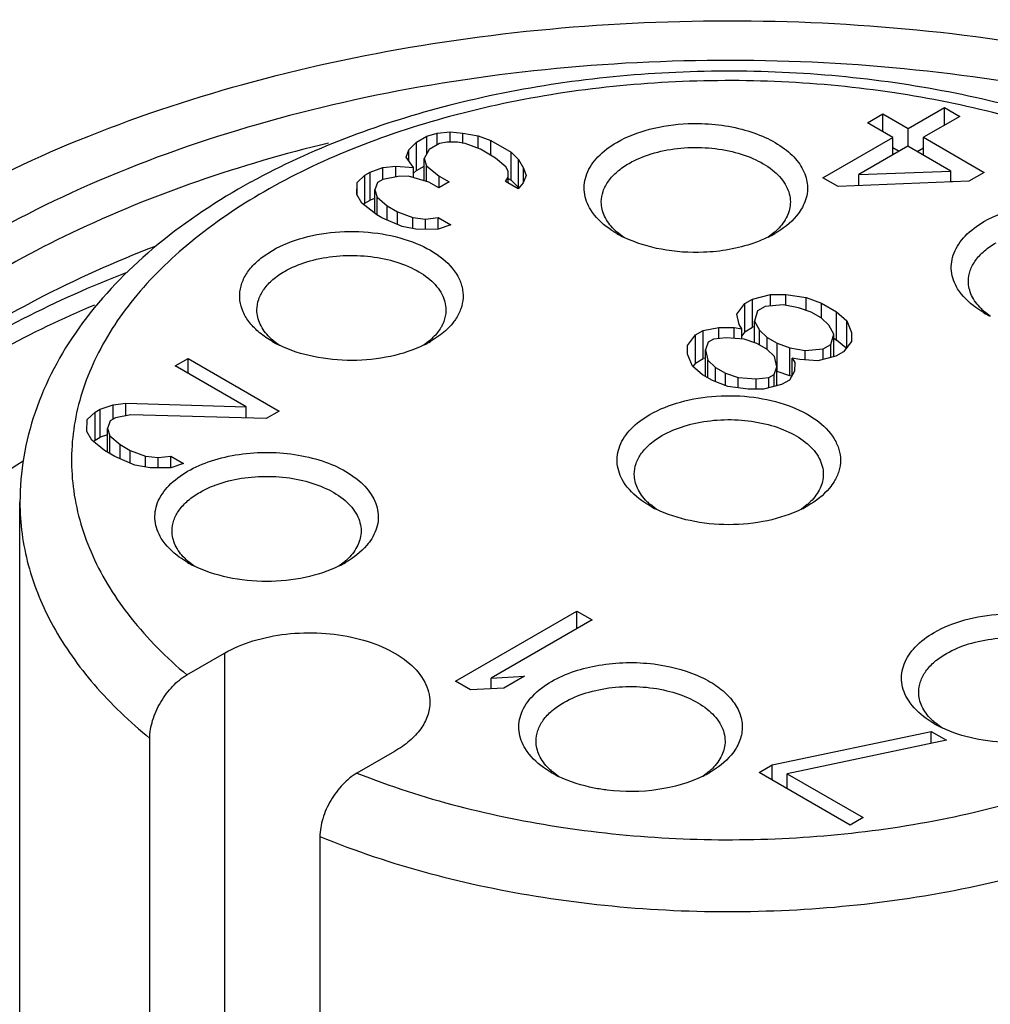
# Model space of a CAD drawing. Header units: inches. Extents: x 0 to 34, y 0 to 22.
# Tile 85 of 103: x 29.573 to 29.795, y 18.723 to 18.949. Entities that reach past the tile are written whole.
import ezdxf

# ---------------------------------------------------------------- set-up
doc = ezdxf.new("R2010")
doc.units = ezdxf.units.IN
doc.header["$LTSCALE"] = 1.87
doc.header["$MEASUREMENT"] = 0
doc.layers.get('0').update_dxf_attribs({"linetype": 'CONTINUOUS'})

msp = doc.modelspace()

# ---------------------------------------------------------------- linework, layer by layer
at = {"color": 7, "linetype": 'CONTINUOUS'}
for p, q in [((29.776367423, 18.9236410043), (29.7846598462, 18.9284289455)), ((29.7846598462, 18.9244104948), (29.7846598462, 18.9284289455)), ((29.7846598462, 18.9284289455), (29.7881397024, 18.9264197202)), ((29.7670137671, 18.9249377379), (29.7705676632, 18.926989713)), ((29.7705676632, 18.9228857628), (29.7705676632, 18.926989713)), ((29.7705676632, 18.926989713), (29.776367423, 18.9236410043)), ((29.7881397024, 18.9264197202), (29.7798472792, 18.921631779)), ((29.7728135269, 18.9215890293), (29.7670137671, 18.9249377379)), ((29.776367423, 18.9195798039), (29.776367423, 18.9236410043)), ((29.6637237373, 18.9204860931), (29.6660930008, 18.9218540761)), ((29.6660930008, 18.9218540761), (29.6684499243, 18.9225451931)), ((29.6660930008, 18.9179176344), (29.6660930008, 18.9218540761)), ((29.6684499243, 18.9225451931), (29.6713868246, 18.9229014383)), ((29.6684499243, 18.9198662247), (29.6684499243, 18.9225451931)), ((29.6713868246, 18.9205288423), (29.6713868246, 18.9229014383)), ((29.6713868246, 18.9229014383), (29.6743113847, 18.9225808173)), ((29.6743113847, 18.9202153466), (29.6743113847, 18.9225808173)), ((29.6743113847, 18.9225808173), (29.6778159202, 18.9219253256)), ((29.6778159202, 18.919085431), (29.6778159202, 18.9219253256)), ((29.6778159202, 18.9219253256), (29.6807281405, 18.9209278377)), ((29.6807281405, 18.9175078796), (29.6807281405, 18.9209278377)), ((29.6807281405, 18.9209278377), (29.6853679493, 18.9182488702)), ((29.7568209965, 18.9123551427), (29.7728135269, 18.9215890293)), ((29.7728135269, 18.9175705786), (29.7728135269, 18.9215890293)), ((29.7798472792, 18.9175278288), (29.7798472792, 18.921631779)), ((29.7798472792, 18.921631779), (29.7937667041, 18.9135948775)), ((29.6613174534, 18.9170875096), (29.6619344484, 18.918783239)), ((29.6619344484, 18.918783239), (29.6637237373, 18.9204860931)), ((29.6619344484, 18.9162391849), (29.6619344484, 18.918783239)), ((29.6637237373, 18.9140571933), (29.6637237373, 18.9204860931)), ((29.666623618, 18.9188117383), (29.6654143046, 18.9167740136)), ((29.6689928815, 18.9201797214), (29.666623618, 18.9188117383)), ((29.6707574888, 18.9205288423), (29.6689928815, 18.9201797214)), ((29.6731020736, 18.920543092), (29.6707574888, 18.9205288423)), ((29.6748543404, 18.9202153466), (29.6731020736, 18.920543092)), ((29.678346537, 18.9188829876), (29.6748543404, 18.9202153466)), ((29.6818263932, 18.9168737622), (29.678346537, 18.9188829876)), ((29.7762933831, 18.9195798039), (29.7650393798, 18.9130818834)), ((29.7728135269, 18.9192640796), (29.7742800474, 18.9184173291)), ((29.7861529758, 18.9138869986), (29.7762933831, 18.9195798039)), ((29.7783807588, 18.9183745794), (29.7798472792, 18.9192213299)), ((29.6630327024, 18.9147291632), (29.6613174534, 18.9170875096)), ((29.6654143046, 18.9116712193), (29.6654143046, 18.9167740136)), ((29.6654143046, 18.9167740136), (29.665969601, 18.9150854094)), ((29.6841339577, 18.9148574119), (29.6818263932, 18.9168737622)), ((29.6853679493, 18.9118199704), (29.6853679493, 18.9182488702)), ((29.6853679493, 18.9182488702), (29.6870955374, 18.9165673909)), ((29.6870955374, 18.9101384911), (29.6870955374, 18.9165673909)), ((29.6870955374, 18.9165673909), (29.6882308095, 18.9145439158)), ((29.6530497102, 18.9136533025), (29.6559989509, 18.914686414)), ((29.6559989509, 18.914686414), (29.6589358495, 18.9150426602)), ((29.6559989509, 18.9119789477), (29.6559989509, 18.914686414)), ((29.6589358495, 18.9126771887), (29.6589358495, 18.9150426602)), ((29.6589358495, 18.9150426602), (29.6630327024, 18.9147291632)), ((29.6630327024, 18.9123478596), (29.6630327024, 18.9147291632)), ((29.6637237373, 18.9140571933), (29.6654143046, 18.9150333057)), ((29.665969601, 18.9115134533), (29.665969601, 18.9150854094)), ((29.665969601, 18.9150854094), (29.6688571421, 18.9127341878)), ((29.6847015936, 18.9138456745), (29.6841339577, 18.9148574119)), ((29.6882308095, 18.911329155), (29.6882308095, 18.9145439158)), ((29.6882308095, 18.9145439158), (29.6887861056, 18.9128553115)), ((29.6500757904, 18.9112664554), (29.6518650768, 18.91296931)), ((29.6518650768, 18.91296931), (29.6530497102, 18.9136533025)), ((29.6518650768, 18.9065404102), (29.6518650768, 18.91296931)), ((29.6530497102, 18.9072244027), (29.6530497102, 18.9136533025)), ((29.655949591, 18.9119789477), (29.6547649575, 18.9112949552)), ((29.6594788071, 18.9126771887), (29.655949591, 18.9119789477)), ((29.6618233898, 18.912691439), (29.6594788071, 18.9126771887)), ((29.6664878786, 18.9113662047), (29.6618233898, 18.912691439)), ((29.6637237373, 18.9140571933), (29.6630327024, 18.91339954)), ((29.6688571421, 18.9100267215), (29.6688571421, 18.9127341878)), ((29.6688571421, 18.9127341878), (29.6711770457, 18.9113947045)), ((29.6840722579, 18.9114730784), (29.6846769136, 18.9124919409)), ((29.6846769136, 18.9124919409), (29.6847015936, 18.9138456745)), ((29.6846769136, 18.9111239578), (29.6846769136, 18.9124919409)), ((29.6847015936, 18.9124919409), (29.6847015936, 18.9138456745)), ((29.6847015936, 18.9122047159), (29.6853679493, 18.9118199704)), ((29.6887861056, 18.9128553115), (29.6881691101, 18.9111595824)), ((29.7603008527, 18.9103459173), (29.7568209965, 18.9123551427)), ((29.7650393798, 18.9130818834), (29.7861529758, 18.9138869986)), ((29.7650393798, 18.9105355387), (29.7650393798, 18.9130818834)), ((29.7861529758, 18.9113804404), (29.7861529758, 18.9138869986)), ((29.7937667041, 18.9135948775), (29.790212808, 18.9115429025)), ((29.6500264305, 18.9085589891), (29.6500757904, 18.9112664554)), ((29.6500757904, 18.9085589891), (29.6500757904, 18.9112664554)), ((29.6547649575, 18.9112949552), (29.6541479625, 18.9095992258)), ((29.6688077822, 18.9100267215), (29.6664878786, 18.9113662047)), ((29.6711770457, 18.9113947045), (29.6688077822, 18.9100267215)), ((29.686972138, 18.909798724), (29.6840722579, 18.9114730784)), ((29.6870955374, 18.9101384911), (29.6853679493, 18.9118199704)), ((29.6881691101, 18.9111595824), (29.686972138, 18.909798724)), ((29.790212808, 18.9115429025), (29.7603008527, 18.9103459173)), ((29.7861529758, 18.911562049), (29.7864471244, 18.9113922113)), ((29.6511617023, 18.9065355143), (29.6500264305, 18.9085589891)), ((29.6541479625, 18.9076091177), (29.6530497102, 18.9072244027)), ((29.6541479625, 18.9042222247), (29.6541479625, 18.9095992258)), ((29.6541479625, 18.9095992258), (29.6547032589, 18.9079106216)), ((29.6547032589, 18.9038494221), (29.6547032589, 18.9079106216)), ((29.6547032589, 18.9079106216), (29.6570108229, 18.9058942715)), ((29.654629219, 18.9038494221), (29.6511617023, 18.9065355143)), ((29.6518650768, 18.9065404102), (29.6514935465, 18.9061868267)), ((29.6518650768, 18.9065404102), (29.6530497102, 18.9072244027)), ((29.6570108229, 18.9026539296), (29.6570108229, 18.9058942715)), ((29.6570108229, 18.9058942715), (29.6593307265, 18.9045547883)), ((29.6557891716, 18.90317968), (29.654629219, 18.9038494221)), ((29.6604413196, 18.9011775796), (29.6557891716, 18.90317968)), ((29.6593307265, 18.9016555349), (29.6593307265, 18.9045547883)), ((29.6593307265, 18.9045547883), (29.6628229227, 18.9032224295)), ((29.6628229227, 18.9007321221), (29.6628229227, 18.9032224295)), ((29.6628229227, 18.9032224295), (29.6657474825, 18.9029018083)), ((29.6657474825, 18.9029018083), (29.6686843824, 18.9032580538)), ((29.6657474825, 18.9005330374), (29.6657474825, 18.9029018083)), ((29.6686843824, 18.9005505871), (29.6686843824, 18.9032580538)), ((29.6686843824, 18.9032580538), (29.6715842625, 18.9015836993)), ((29.6639458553, 18.9005220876), (29.6604413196, 18.9011775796)), ((29.6715842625, 18.9015836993), (29.668635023, 18.9005505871)), ((29.668635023, 18.9005505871), (29.6639458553, 18.9005220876)), ((29.71122456, 18.8986871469), (29.7097163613, 18.8998351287)), ((29.7456716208, 18.8998362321), (29.7442818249, 18.8987688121)), ((29.6283423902, 18.8941710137), (29.6306846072, 18.8957267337)), ((29.740665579, 18.8845423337), (29.7447871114, 18.8855825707)), ((29.7447871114, 18.8855825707), (29.7483039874, 18.8856039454)), ((29.7447871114, 18.8829760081), (29.7447871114, 18.8855825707)), ((29.7483039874, 18.883113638), (29.7483039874, 18.8856039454)), ((29.7483039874, 18.8856039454), (29.7529808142, 18.884955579)), ((29.7529808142, 18.8819587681), (29.7529808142, 18.884955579)), ((29.7529808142, 18.884955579), (29.7564730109, 18.88362322)), ((29.7370870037, 18.881136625), (29.7388886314, 18.8835163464)), ((29.7388886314, 18.8835163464), (29.740665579, 18.8845423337)), ((29.7388886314, 18.8770874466), (29.7388886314, 18.8835163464)), ((29.740665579, 18.8781134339), (29.740665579, 18.8845423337)), ((29.7435654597, 18.8828679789), (29.7417885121, 18.8818419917)), ((29.7476746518, 18.8832313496), (29.7435654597, 18.8828679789)), ((29.7511791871, 18.8825758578), (29.7476746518, 18.8832313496)), ((29.7540914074, 18.8815783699), (29.7511791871, 18.8825758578)), ((29.7564730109, 18.8802388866), (29.7564730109, 18.88362322)), ((29.7564730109, 18.88362322), (29.7599528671, 18.8816139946)), ((29.7376299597, 18.8787711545), (29.7370870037, 18.881136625)), ((29.7417885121, 18.8818419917), (29.7411591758, 18.8794693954)), ((29.756411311, 18.8802388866), (29.7540914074, 18.8815783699)), ((29.7599528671, 18.8751850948), (29.7599528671, 18.8816139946)), ((29.7599528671, 18.8816139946), (29.7622604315, 18.8795976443)), ((29.7951489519, 18.8806556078), (29.7938254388, 18.8816769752)), ((29.7293992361, 18.8773675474), (29.7329284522, 18.8780657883)), ((29.7329284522, 18.8780657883), (29.7364453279, 18.8780871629)), ((29.7329284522, 18.8754993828), (29.7329284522, 18.8780657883)), ((29.7364453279, 18.8755695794), (29.7364453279, 18.8780871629)), ((29.7364453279, 18.8780871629), (29.7381975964, 18.8777594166)), ((29.7381975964, 18.8777594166), (29.7376299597, 18.8787711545)), ((29.7388886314, 18.8770874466), (29.740665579, 18.8781134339)), ((29.7411591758, 18.8782380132), (29.740665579, 18.8781134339)), ((29.7411591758, 18.8745655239), (29.7411591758, 18.8794693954)), ((29.7411591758, 18.8794693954), (29.7422944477, 18.8774459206)), ((29.7581388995, 18.8785574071), (29.756411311, 18.8802388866)), ((29.7592741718, 18.8765339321), (29.7581388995, 18.8785574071)), ((29.7622604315, 18.8734323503), (29.7622604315, 18.8795976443)), ((29.7622604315, 18.8795976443), (29.7633833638, 18.8768973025)), ((29.6692164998, 18.8763869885), (29.6668742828, 18.8748312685)), ((29.72582066, 18.8739618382), (29.7276222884, 18.8763415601)), ((29.7276222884, 18.8763415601), (29.7293992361, 18.8773675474)), ((29.7276222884, 18.8699126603), (29.7276222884, 18.8763415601)), ((29.7293992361, 18.8709386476), (29.7293992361, 18.8773675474)), ((29.7381975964, 18.8753939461), (29.7381975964, 18.8777594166)), ((29.7388886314, 18.8770874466), (29.7381975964, 18.8761746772)), ((29.7422944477, 18.874025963), (29.7422944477, 18.8774459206)), ((29.7422944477, 18.8774459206), (29.7440220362, 18.8757644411)), ((29.7586448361, 18.874161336), (29.7592741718, 18.8765339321)), ((29.7592741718, 18.8713364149), (29.7592741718, 18.8765339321)), ((29.7633833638, 18.8768973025), (29.7633463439, 18.8748667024)), ((29.6322833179, 18.8739661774), (29.6308025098, 18.875095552)), ((29.6667576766, 18.8750969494), (29.6654572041, 18.8740914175)), ((29.7257836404, 18.8719312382), (29.72582066, 18.8739618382)), ((29.72582066, 18.8719312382), (29.72582066, 18.8739618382)), ((29.7305221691, 18.8746672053), (29.7299051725, 18.8729714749)), ((29.7317068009, 18.8753511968), (29.7305221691, 18.8746672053)), ((29.7346437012, 18.875707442), (29.7317068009, 18.8753511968)), ((29.7387405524, 18.8753939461), (29.7346437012, 18.875707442)), ((29.7416527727, 18.8743964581), (29.7387405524, 18.8753939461)), ((29.7439726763, 18.8730569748), (29.7416527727, 18.8743964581)), ((29.7440220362, 18.8730569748), (29.7440220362, 18.8757644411)), ((29.7440220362, 18.8757644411), (29.7463419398, 18.8744249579)), ((29.7463419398, 18.8679960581), (29.7463419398, 18.8744249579)), ((29.7463419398, 18.8744249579), (29.7492541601, 18.8734274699)), ((29.7568678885, 18.8731353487), (29.7586448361, 18.874161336)), ((29.7586448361, 18.8711775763), (29.7586448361, 18.874161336)), ((29.7592741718, 18.875576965), (29.7599528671, 18.8751850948)), ((29.7620348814, 18.8733658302), (29.7599528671, 18.8751850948)), ((29.7633463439, 18.8748667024), (29.7615447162, 18.8724869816)), ((29.7269065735, 18.8692308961), (29.7257836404, 18.8719312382)), ((29.7299051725, 18.8668155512), (29.7299051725, 18.8729714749)), ((29.7299051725, 18.8729714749), (29.7304481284, 18.8706060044)), ((29.7457002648, 18.8713754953), (29.7439726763, 18.8730569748)), ((29.7462432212, 18.8690100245), (29.7457002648, 18.8713754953)), ((29.7492541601, 18.8669985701), (29.7492541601, 18.8734274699)), ((29.7492541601, 18.8734274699), (29.7527586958, 18.872771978)), ((29.7527586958, 18.872771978), (29.7568678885, 18.8731353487)), ((29.7527586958, 18.870641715), (29.7527586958, 18.872771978)), ((29.7597677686, 18.8714609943), (29.7556462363, 18.8704207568)), ((29.7568678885, 18.8707290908), (29.7568678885, 18.8731353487)), ((29.7615447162, 18.8724869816), (29.7597677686, 18.8714609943)), ((29.6084014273, 18.8692551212), (29.6113630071, 18.8709651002)), ((29.6246407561, 18.8598787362), (29.6084014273, 18.8692551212)), ((29.6113630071, 18.8675451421), (29.6113630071, 18.8709651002)), ((29.6113630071, 18.8709651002), (29.6322421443, 18.8589097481)), ((29.7292141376, 18.8672145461), (29.7269065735, 18.8692308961)), ((29.7276222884, 18.8699126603), (29.7270334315, 18.8691348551)), ((29.7276222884, 18.8699126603), (29.7293992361, 18.8709386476)), ((29.7299051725, 18.871038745), (29.7293992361, 18.8709386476)), ((29.7304481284, 18.8665020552), (29.7304481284, 18.8706060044)), ((29.7304481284, 18.8706060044), (29.7321757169, 18.8689245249)), ((29.7497971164, 18.8671255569), (29.7497971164, 18.8710619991)), ((29.7515493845, 18.870734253), (29.7497971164, 18.8710619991)), ((29.7497971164, 18.8710619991), (29.7503647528, 18.8700502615)), ((29.7503647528, 18.8700502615), (29.7503277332, 18.8680196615)), ((29.7556462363, 18.8704207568), (29.7515493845, 18.870734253)), ((29.7315340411, 18.8658750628), (29.7292141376, 18.8672145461)), ((29.7321757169, 18.8656302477), (29.7321757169, 18.8689245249)), ((29.7321757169, 18.8689245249), (29.7344956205, 18.8675850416)), ((29.7344956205, 18.8647451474), (29.7344956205, 18.8675850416)), ((29.7344956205, 18.8675850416), (29.7374078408, 18.8665875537)), ((29.744441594, 18.8666303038), (29.7456262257, 18.8673142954)), ((29.7456262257, 18.8673142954), (29.7462432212, 18.8690100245)), ((29.7456262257, 18.8645230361), (29.7456262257, 18.8673142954)), ((29.7462432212, 18.8646787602), (29.7462432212, 18.8690100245)), ((29.7462432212, 18.868053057), (29.7463419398, 18.8679960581)), ((29.7492541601, 18.8669985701), (29.7463419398, 18.8679960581)), ((29.7503277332, 18.8680196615), (29.7491184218, 18.8659819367)), ((29.7496750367, 18.8669198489), (29.7492541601, 18.8669985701)), ((29.7350262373, 18.864542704), (29.7315340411, 18.8658750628)), ((29.7397030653, 18.8638943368), (29.7350262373, 18.864542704)), ((29.7374078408, 18.8642125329), (29.7374078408, 18.8665875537)), ((29.7374078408, 18.8665875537), (29.7415046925, 18.8662740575)), ((29.7415046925, 18.8662740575), (29.744441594, 18.8666303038)), ((29.7415046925, 18.8639052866), (29.7415046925, 18.8662740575)), ((29.7473414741, 18.8649559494), (29.743219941, 18.8639157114)), ((29.744441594, 18.8642240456), (29.744441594, 18.8666303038)), ((29.7491184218, 18.8659819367), (29.7473414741, 18.8649559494)), ((29.743219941, 18.8639157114), (29.7397030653, 18.8638943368)), ((29.5912242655, 18.8593372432), (29.5941735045, 18.8603703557)), ((29.5941735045, 18.8603703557), (29.5971104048, 18.8607266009)), ((29.5941735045, 18.8570216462), (29.5941735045, 18.8603703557)), ((29.5971104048, 18.8578040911), (29.5971104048, 18.8607266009)), ((29.5971104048, 18.8607266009), (29.6246407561, 18.8598787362)), ((29.5882503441, 18.8569503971), (29.5900396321, 18.8586532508)), ((29.5900396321, 18.8586532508), (29.5912242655, 18.8593372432)), ((29.5900396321, 18.8522243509), (29.5900396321, 18.8586532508)), ((29.5912242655, 18.8529083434), (29.5912242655, 18.8593372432)), ((29.5982333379, 18.8580262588), (29.5947041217, 18.8573280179)), ((29.6292805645, 18.857199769), (29.5982333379, 18.8580262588)), ((29.6246407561, 18.8573232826), (29.6246407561, 18.8598787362)), ((29.6322421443, 18.8589097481), (29.6292805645, 18.857199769)), ((29.5882009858, 18.8542429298), (29.5882503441, 18.8569503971)), ((29.5935194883, 18.8566440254), (29.5929024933, 18.854948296)), ((29.5947041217, 18.8573280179), (29.5935194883, 18.8566440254)), ((29.5893362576, 18.8522194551), (29.5882009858, 18.8542429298)), ((29.5929024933, 18.8534962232), (29.5912242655, 18.8529083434)), ((29.5929024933, 18.8494763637), (29.5929024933, 18.854948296)), ((29.5929024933, 18.854948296), (29.5934577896, 18.8532596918)), ((29.5934577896, 18.8491557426), (29.5934577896, 18.8532596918)), ((29.5934577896, 18.8532596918), (29.5957653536, 18.8512433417)), ((29.5922237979, 18.8498682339), (29.5893362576, 18.8522194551)), ((29.5900396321, 18.8522243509), (29.5896681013, 18.8518707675)), ((29.5900396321, 18.8522243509), (29.5912242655, 18.8529083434)), ((29.5957653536, 18.8480029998), (29.5957653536, 18.8512433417)), ((29.5957653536, 18.8512433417), (29.5980852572, 18.8499038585)), ((29.5945437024, 18.8485287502), (29.5922237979, 18.8498682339)), ((29.5980852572, 18.8470046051), (29.5980852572, 18.8499038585)), ((29.5980852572, 18.8499038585), (29.6015774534, 18.8485714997)), ((29.5991958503, 18.8465266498), (29.5945437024, 18.8485287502)), ((29.6027003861, 18.8458711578), (29.5991958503, 18.8465266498)), ((29.6015774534, 18.8460811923), (29.6015774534, 18.8485714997)), ((29.6015774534, 18.8485714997), (29.6045020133, 18.8482508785)), ((29.6045020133, 18.8482508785), (29.6074389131, 18.8486071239)), ((29.6045020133, 18.8458821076), (29.6045020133, 18.8482508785)), ((29.6103387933, 18.8469327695), (29.6073895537, 18.8458996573)), ((29.6074389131, 18.8458996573), (29.6074389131, 18.8486071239)), ((29.6074389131, 18.8486071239), (29.6103387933, 18.8469327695)), ((29.6073895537, 18.8458996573), (29.6027003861, 18.8458711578)), ((29.5728443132, 18.6962428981), (29.5728443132, 18.8380147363)), ((29.7185921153, 18.8364526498), (29.7172686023, 18.8374740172)), ((29.7532248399, 18.8374757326), (29.7518959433, 18.8364502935)), ((29.6126895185, 18.8234572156), (29.6113667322, 18.8244780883)), ((29.6473221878, 18.8244790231), (29.6459942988, 18.8234544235)), ((29.6726084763, 18.7970256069), (29.700447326, 18.8130994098)), ((29.700447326, 18.8090809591), (29.700447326, 18.8130994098)), ((29.700447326, 18.8130994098), (29.7039271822, 18.8110901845)), ((29.7039271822, 18.8110901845), (29.6808268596, 18.7977523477)), ((29.6110734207, 18.7984657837), (29.619714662, 18.8034551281)), ((29.619714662, 18.8034551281), (29.619714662, 18.6768607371)), ((29.6760883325, 18.7950163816), (29.6726084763, 18.7970256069)), ((29.6808268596, 18.7977523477), (29.6884529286, 18.7981370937)), ((29.6808268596, 18.7952554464), (29.6808268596, 18.7977523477)), ((29.6884529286, 18.7981370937), (29.6837143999, 18.7954011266)), ((29.6837143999, 18.7954011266), (29.6760883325, 18.7950163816)), ((29.7840404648, 18.7863323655), (29.7824260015, 18.787551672)), ((29.6025889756, 18.6829238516), (29.6025889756, 18.7839236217)), ((29.7451671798, 18.777839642), (29.7816439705, 18.7855060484)), ((29.7851238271, 18.7834968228), (29.748647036, 18.7758304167)), ((29.7816439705, 18.7827654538), (29.7816439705, 18.7855060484)), ((29.7816439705, 18.7855060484), (29.7851238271, 18.7834968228)), ((29.6586890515, 18.7809518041), (29.6500478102, 18.7759624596)), ((29.7422056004, 18.7761296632), (29.7451671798, 18.777839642)), ((29.7451671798, 18.7744196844), (29.7451671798, 18.777839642)), ((29.696231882, 18.7752043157), (29.694758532, 18.7763286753)), ((29.730713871, 18.7763297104), (29.7293510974, 18.7752809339)), ((29.7630847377, 18.764074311), (29.7422056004, 18.7761296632)), ((29.748647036, 18.772410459), (29.748647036, 18.7758304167)), ((29.748647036, 18.7758304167), (29.7660463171, 18.7657842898)), ((29.7660463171, 18.7657842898), (29.7630847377, 18.764074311)), ((29.6415633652, 18.7614202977), (29.6415633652, 18.6709942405))]:
    msp.add_line(p, q, dxfattribs=at)
for centre, radius, start, end in [((29.701521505, 18.7734377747), 0.1573611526, 118.2037860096, 119.9934573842), ((29.7188568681, 18.9104839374), 0.0140337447, 225.0431907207, 229.3585421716), ((29.7224009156, 18.9217773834), 0.0256325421, 240.040033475, 244.246924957), ((29.7330380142, 18.9216911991), 0.0255321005, 296.0767516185, 299.9588706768), ((29.7365210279, 18.9104980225), 0.0140501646, 310.6381871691, 314.9425764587), ((29.8029659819, 18.8923255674), 0.0140336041, 225.0431763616, 229.3578543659), ((29.8064364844, 18.9034917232), 0.0254856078, 240.0406095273, 243.7363112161), ((29.6399429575, 18.8857447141), 0.0140339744, 225.0432141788, 229.3596656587), ((29.6576070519, 18.8857585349), 0.0140500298, 310.6388299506, 314.9425901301), ((29.6435481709, 18.8971568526), 0.0257660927, 240.0540067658, 244.1616724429), ((29.6541922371, 18.8968296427), 0.0253921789, 296.32090695, 299.9634156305), ((29.7264091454, 18.8481226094), 0.0140336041, 225.0431763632, 229.3578543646), ((29.7440740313, 18.8481361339), 0.0140492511, 310.6425441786, 314.9426690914), ((29.7298796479, 18.8592887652), 0.0254856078, 240.0406095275, 243.7363112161), ((29.7406337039, 18.8592542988), 0.0254450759, 296.244037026, 299.9621153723), ((29.6205072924, 18.8351265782), 0.0140335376, 225.0431695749, 229.3575291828), ((29.6239767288, 18.8462883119), 0.0254810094, 240.0375342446, 243.7318725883), ((29.6347321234, 18.8462555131), 0.0254423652, 296.2467377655, 299.962170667), ((29.6381715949, 18.8351408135), 0.0140501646, 310.6381871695, 314.9425764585), ((29.7915664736, 18.7982006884), 0.0140338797, 225.0432045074, 229.3592024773), ((29.795173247, 18.8096019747), 0.0257571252, 240.0386845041, 244.5268675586), ((29.7038990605, 18.7869773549), 0.0140336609, 225.04318216, 229.3581320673), ((29.721563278, 18.7869915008), 0.0140501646, 310.6381871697, 314.9425764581), ((29.7074373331, 18.7982551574), 0.025615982, 240.033847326, 244.1431077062), ((29.7180946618, 18.7981581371), 0.0255019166, 296.1523967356, 299.9606228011)]:
    msp.add_arc(centre, radius, start, end, dxfattribs=at)
for points, knots in [([(29.5529014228, 18.9047247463), (29.56362, 18.9109135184), (29.5868054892, 18.9220565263), (29.6243987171, 18.9346577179), (29.6651069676, 18.9434548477), (29.7077835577, 18.9481973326), (29.7512326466, 18.9487554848), (29.7942333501, 18.9451113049), (29.8355703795, 18.9373711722), (29.8619984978, 18.9293953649), (29.8746145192, 18.9247163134)], [0, 0, 0, 0, 0.1120242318, 0.2319800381, 0.358118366, 0.4882600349, 0.619988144, 0.7507932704, 0.8782113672, 1, 1, 1, 1]), ([(29.9064548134, 18.8982952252), (29.8959536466, 18.9043584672), (29.8731721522, 18.9152171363), (29.8361845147, 18.9273038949), (29.7961229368, 18.9354936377), (29.7542102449, 18.9395330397), (29.7117189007, 18.9393023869), (29.6699445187, 18.9348075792), (29.6301576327, 18.9261852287), (29.5935612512, 18.9136930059), (29.5612512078, 18.8976939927), (29.5341862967, 18.8786290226), (29.5131849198, 18.8569805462), (29.4989752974, 18.8332575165), (29.4922680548, 18.8081097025), (29.4935748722, 18.7825479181), (29.5027721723, 18.7577774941), (29.5132500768, 18.7430866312), (29.5193888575, 18.736110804)], [0, 0, 0, 0, 0.0658154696, 0.1364387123, 0.2107361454, 0.2873006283, 0.3645804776, 0.4409746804, 0.5149406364, 0.5850968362, 0.650340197, 0.7099854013, 0.7639373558, 0.8128899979, 0.8584721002, 0.9031295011, 0.9495644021, 1, 1, 1, 1]), ([(29.8213286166, 18.9220260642), (29.8058942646, 18.9278054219), (29.7727598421, 18.9358183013), (29.7217414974, 18.9380483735), (29.6719917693, 18.9308918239), (29.6409610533, 18.9195242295), (29.6271512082, 18.9121157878)], [0, 0, 0, 0, 0.2479889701, 0.5083522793, 0.7641897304, 1, 1, 1, 1]), ([(29.8204439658, 18.9193537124), (29.8052981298, 18.9253539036), (29.7724114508, 18.9336395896), (29.7217098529, 18.9359265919), (29.6797113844, 18.9296146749), (29.6490435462, 18.9194786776), (29.6351668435, 18.9128382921), (29.6287622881, 18.9091403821)], [0, 0, 0, 0, 0.2475606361, 0.5101106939, 0.7671369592, 0.8876177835, 1, 1, 1, 1]), ([(29.7095988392, 18.9204658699), (29.7119257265, 18.9218093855), (29.7172893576, 18.923847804), (29.7229371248, 18.9246374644), (29.7259084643, 18.9247574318)], [0, 0, 0, 0, 0.4746620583, 1, 1, 1, 1]), ([(29.7259084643, 18.9247574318), (29.7300320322, 18.9249239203), (29.7361503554, 18.92434796), (29.7434948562, 18.9218264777), (29.747958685, 18.9192808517), (29.7512687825, 18.9161472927), (29.7531962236, 18.9125219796), (29.7534522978, 18.9086260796), (29.7525144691, 18.9062451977), (29.7518612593, 18.9051616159)], [0, 0, 0, 0, 0.3171955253, 0.4633560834, 0.5946109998, 0.7091786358, 0.8093951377, 0.9027536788, 1, 1, 1, 1]), ([(29.6435698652, 18.9203197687), (29.623328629, 18.9153984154), (29.5943048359, 18.9055965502), (29.5599073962, 18.8867392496), (29.5385561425, 18.8710281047), (29.5213335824, 18.8536261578), (29.5086304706, 18.8348351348), (29.5008045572, 18.8150249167), (29.499025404, 18.8013109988), (29.4990254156, 18.7946196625)], [0, 0, 0, 0, 0.3047097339, 0.443793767, 0.5726053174, 0.6911041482, 0.8002394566, 0.9021207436, 1, 1, 1, 1]), ([(29.7036338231, 18.9049863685), (29.7028644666, 18.9062120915), (29.7017852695, 18.9089786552), (29.7024482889, 18.913512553), (29.7052576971, 18.9175296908), (29.7080195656, 18.9195540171), (29.7095988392, 18.9204658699)], [0, 0, 0, 0, 0.232556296, 0.4572972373, 0.7069499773, 1, 1, 1, 1]), ([(29.7123821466, 18.9156449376), (29.7139850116, 18.9165704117), (29.7176140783, 18.9180679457), (29.7235288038, 18.9192512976), (29.729785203, 18.9194244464), (29.7358705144, 18.9185696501), (29.7412989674, 18.9167559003), (29.7456472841, 18.9141063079), (29.748593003, 18.9107560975), (29.7493471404, 18.9080533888), (29.7493470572, 18.906804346)], [0, 0, 0, 0, 0.1288274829, 0.2705619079, 0.4178787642, 0.5623784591, 0.6961932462, 0.8135865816, 0.913061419, 1, 1, 1, 1]), ([(29.7060399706, 18.906804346), (29.7060400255, 18.9076291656), (29.7063447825, 18.9093483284), (29.7076479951, 18.9117437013), (29.7097082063, 18.9139089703), (29.7114320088, 18.9150963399), (29.7123821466, 18.9156449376)], [0, 0, 0, 0, 0.2177897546, 0.4509217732, 0.710304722, 1, 1, 1, 1]), ([(29.6228564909, 18.9097255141), (29.6155243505, 18.9054920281), (29.6020746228, 18.8961911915), (29.5858344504, 18.8789290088), (29.5753228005, 18.8592820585), (29.5728443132, 18.8449766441), (29.5728443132, 18.8380147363)], [0, 0, 0, 0, 0.2780607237, 0.5334149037, 0.7713554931, 1, 1, 1, 1]), ([(29.6287622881, 18.9091403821), (29.622888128, 18.9057487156), (29.612117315, 18.8984681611), (29.5987831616, 18.8854523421), (29.589454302, 18.8711522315), (29.5845501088, 18.8559319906), (29.5844007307, 18.8403428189), (29.5890200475, 18.8250805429), (29.5980834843, 18.8107153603), (29.6063956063, 18.8024022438), (29.6110734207, 18.7984657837)], [0, 0, 0, 0, 0.1489787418, 0.2840893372, 0.4066990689, 0.5203339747, 0.6305442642, 0.7437900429, 0.8657209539, 1, 1, 1, 1]), ([(29.7089409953, 18.9005531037), (29.7080663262, 18.9014278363), (29.7066141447, 18.9033351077), (29.7060398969, 18.9056980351), (29.7060399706, 18.906804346)], [0, 0, 0, 0, 0.5278883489, 1, 1, 1, 1]), ([(29.7518612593, 18.9051616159), (29.7515361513, 18.9046223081), (29.7499098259, 18.9023686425), (29.7476407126, 18.9006402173), (29.7457881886, 18.8995705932)], [0, 0, 0, 0, 0.2274291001, 1, 1, 1, 1]), ([(29.7493470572, 18.906804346), (29.7493469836, 18.9056980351), (29.7487728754, 18.9033351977), (29.747320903, 18.9014276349), (29.7464460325, 18.9005531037)], [0, 0, 0, 0, 0.4721116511, 1, 1, 1, 1]), ([(29.7937069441, 18.9023093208), (29.7962760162, 18.9037926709), (29.8022503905, 18.9059572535), (29.8118027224, 18.9069943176), (29.8213550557, 18.9059572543), (29.8273294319, 18.9037926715), (29.8298985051, 18.9023093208)], [0, 0, 0, 0, 0.2372413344, 0.4999999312, 0.7627585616, 1, 1, 1, 1]), ([(29.7096001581, 18.8995700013), (29.7089584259, 18.8999405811), (29.7066877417, 18.9013929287), (29.7046751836, 18.9033272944), (29.7036338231, 18.9049863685)], [0, 0, 0, 0, 0.2744756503, 1, 1, 1, 1]), ([(29.7876790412, 18.88692973), (29.7869288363, 18.8881526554), (29.785887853, 18.8909105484), (29.7865832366, 18.8954073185), (29.7893891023, 18.8993911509), (29.7921368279, 18.9014027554), (29.7937069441, 18.9023093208)], [0, 0, 0, 0, 0.2319822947, 0.4568575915, 0.7068411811, 1, 1, 1, 1]), ([(29.6306846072, 18.8957267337), (29.6328962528, 18.8970037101), (29.6379728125, 18.8989756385), (29.6461893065, 18.9002528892), (29.6546886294, 18.8999384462), (29.6625623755, 18.8980490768), (29.6690009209, 18.894793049), (29.6728120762, 18.8908893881), (29.6742333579, 18.8874043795), (29.6744848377, 18.8848071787), (29.6739499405, 18.8822317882), (29.6731262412, 18.8806589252), (29.672620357, 18.8799104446)], [0, 0, 0, 0, 0.135250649, 0.2847545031, 0.4378292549, 0.5828573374, 0.7102742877, 0.8160273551, 0.8626034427, 0.9071549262, 0.9521556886, 1, 1, 1, 1]), ([(29.7294785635, 18.8952790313), (29.7262458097, 18.8951485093), (29.7199869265, 18.8955674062), (29.7139521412, 18.8973913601), (29.7112637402, 18.8986907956)], [0, 0, 0, 0, 0.5200450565, 1, 1, 1, 1]), ([(29.7442612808, 18.8987581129), (29.7431947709, 18.8982352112), (29.73848621, 18.8962961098), (29.7333704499, 18.8954361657), (29.7294785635, 18.8952790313)], [0, 0, 0, 0, 0.2336875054, 1, 1, 1, 1]), ([(29.5178325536, 18.8367002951), (29.5274836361, 18.8498167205), (29.5468527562, 18.8672776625), (29.5772140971, 18.8853765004), (29.5946708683, 18.8931652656), (29.6038616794, 18.8967169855)], [0, 0, 0, 0, 0.4608088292, 0.7211794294, 1, 1, 1, 1]), ([(29.7901491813, 18.888646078), (29.7901492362, 18.8894708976), (29.7904539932, 18.8911900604), (29.7917572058, 18.8935854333), (29.7938174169, 18.8957507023), (29.7955412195, 18.8969380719), (29.7964913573, 18.8974866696)], [0, 0, 0, 0, 0.2177897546, 0.4509217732, 0.710304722, 1, 1, 1, 1]), ([(29.6306861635, 18.8748306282), (29.6296574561, 18.8754243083), (29.6277765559, 18.8767018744), (29.6254665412, 18.8789956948), (29.6238858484, 18.881521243), (29.6231145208, 18.8842081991), (29.6232098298, 18.8869472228), (29.6241657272, 18.8896073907), (29.6259136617, 18.892085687), (29.6274711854, 18.89350348), (29.6283423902, 18.8941710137)], [0, 0, 0, 0, 0.1481059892, 0.2819916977, 0.403192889, 0.5156461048, 0.6254097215, 0.7393034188, 0.8631397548, 1, 1, 1, 1]), ([(29.6334680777, 18.8909055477), (29.6350709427, 18.8918310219), (29.6387000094, 18.8933285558), (29.6446147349, 18.8945119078), (29.6508711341, 18.8946850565), (29.6569564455, 18.8938302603), (29.6623848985, 18.8920165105), (29.6667332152, 18.889366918), (29.6696789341, 18.8860167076), (29.6704330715, 18.883313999), (29.6704329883, 18.8820649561)], [0, 0, 0, 0, 0.1288274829, 0.2705619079, 0.4178787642, 0.5623784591, 0.6961932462, 0.8135865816, 0.913061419, 1, 1, 1, 1]), ([(29.5178325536, 18.8367002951), (29.5271703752, 18.8483972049), (29.5520603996, 18.8699028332), (29.5812112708, 18.8844397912), (29.5973850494, 18.8907374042)], [0, 0, 0, 0, 0.4630373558, 1, 1, 1, 1]), ([(29.6271259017, 18.8820649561), (29.6271259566, 18.8828897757), (29.6274307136, 18.8846089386), (29.6287339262, 18.8870043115), (29.6307941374, 18.8891695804), (29.6325179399, 18.8903569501), (29.6334680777, 18.8909055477)], [0, 0, 0, 0, 0.2177897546, 0.4509217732, 0.710304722, 1, 1, 1, 1]), ([(29.793050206, 18.8823948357), (29.7921755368, 18.8832695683), (29.7907233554, 18.8851768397), (29.7901491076, 18.8875397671), (29.7901491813, 18.888646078)], [0, 0, 0, 0, 0.5278883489, 1, 1, 1, 1]), ([(29.7937093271, 18.8814115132), (29.7930571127, 18.8817880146), (29.7907546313, 18.8832630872), (29.7887176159, 18.8852367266), (29.7876790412, 18.88692973)], [0, 0, 0, 0, 0.2749225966, 1, 1, 1, 1]), ([(29.5898908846, 18.8832034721), (29.5826119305, 18.8801192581), (29.5687494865, 18.8734984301), (29.5443018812, 18.8585799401), (29.5284625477, 18.844691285), (29.5200456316, 18.8343899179)], [0, 0, 0, 0, 0.2761328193, 0.5353410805, 1, 1, 1, 1]), ([(29.6300269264, 18.8758137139), (29.6291522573, 18.8766884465), (29.6277000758, 18.8785957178), (29.6271258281, 18.8809586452), (29.6271259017, 18.8820649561)], [0, 0, 0, 0, 0.5278883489, 1, 1, 1, 1]), ([(29.6704329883, 18.8820649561), (29.6704329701, 18.8817919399), (29.6703700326, 18.8806808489), (29.670047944, 18.8795895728), (29.6696951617, 18.878829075)], [0, 0, 0, 0, 0.2456606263, 1, 1, 1, 1]), ([(29.6696951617, 18.878829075), (29.66957114, 18.8785617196), (29.6689917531, 18.8774628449), (29.6682010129, 18.8764825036), (29.6675319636, 18.8758137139)], [0, 0, 0, 0, 0.2375409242, 1, 1, 1, 1]), ([(29.672620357, 18.8799104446), (29.6724038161, 18.8795900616), (29.6714217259, 18.8782779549), (29.6702090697, 18.8771475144), (29.6692164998, 18.8763869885)], [0, 0, 0, 0, 0.2362039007, 1, 1, 1, 1]), ([(29.6654510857, 18.8740700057), (29.6630146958, 18.8728627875), (29.6575540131, 18.8710877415), (29.6489126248, 18.8702133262), (29.6402576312, 18.8710370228), (29.6347727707, 18.8727759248), (29.6323184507, 18.8739666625)], [0, 0, 0, 0, 0.2393506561, 0.4994388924, 0.7598708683, 1, 1, 1, 1]), ([(29.7171501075, 18.8581063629), (29.7193325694, 18.859366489), (29.7243362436, 18.861321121), (29.732441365, 18.8626134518), (29.7408448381, 18.8623520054), (29.7486690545, 18.8605490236), (29.7551229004, 18.8573989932), (29.7590216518, 18.8536117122), (29.7605827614, 18.8501981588), (29.7609631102, 18.8476427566), (29.7605737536, 18.8450896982), (29.7598481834, 18.8435129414), (29.7593915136, 18.8427621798)], [0, 0, 0, 0, 0.1347760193, 0.2837111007, 0.4364441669, 0.5816647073, 0.7099103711, 0.8168195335, 0.8637797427, 0.9083832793, 0.9530049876, 1, 1, 1, 1]), ([(29.7111222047, 18.842726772), (29.7103719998, 18.8439496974), (29.7093310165, 18.8467075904), (29.7100264, 18.8512043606), (29.7128322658, 18.855188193), (29.7155799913, 18.8571997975), (29.7171501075, 18.8581063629)], [0, 0, 0, 0, 0.2319822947, 0.4568575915, 0.7068411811, 1, 1, 1, 1]), ([(29.7199345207, 18.8532837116), (29.7215373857, 18.8542091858), (29.7251664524, 18.8557067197), (29.7310811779, 18.8568900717), (29.7373375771, 18.8570632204), (29.7434228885, 18.8562084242), (29.7488513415, 18.8543946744), (29.7531996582, 18.8517450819), (29.7561453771, 18.8483948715), (29.7568995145, 18.8456921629), (29.7568994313, 18.84444312)], [0, 0, 0, 0, 0.1288274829, 0.2705619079, 0.4178787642, 0.5623784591, 0.6961932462, 0.8135865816, 0.913061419, 1, 1, 1, 1]), ([(29.7135923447, 18.84444312), (29.7135923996, 18.8452679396), (29.7138971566, 18.8469871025), (29.7152003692, 18.8493824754), (29.7172605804, 18.8515477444), (29.718984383, 18.852735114), (29.7199345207, 18.8532837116)], [0, 0, 0, 0, 0.2177897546, 0.4509217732, 0.710304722, 1, 1, 1, 1]), ([(29.6112494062, 18.8451086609), (29.6129667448, 18.8461002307), (29.6168233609, 18.8477456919), (29.6253153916, 18.8496629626), (29.6343280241, 18.8495802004), (29.6427392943, 18.8474450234), (29.64927464, 18.8444619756), (29.6532984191, 18.8406563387), (29.6543746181, 18.8377329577)], [0, 0, 0, 0, 0.1247676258, 0.2615086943, 0.5460527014, 0.6813609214, 0.8040013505, 1, 1, 1, 1]), ([(29.5206818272, 18.769707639), (29.5206843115, 18.7768643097), (29.5231788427, 18.7917459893), (29.5339773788, 18.8126532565), (29.5511386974, 18.8318198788), (29.5656141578, 18.842509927), (29.5736123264, 18.8475116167)], [0, 0, 0, 0, 0.2190747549, 0.4526630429, 0.7112340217, 1, 1, 1, 1]), ([(29.6052211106, 18.8297312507), (29.6044711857, 18.8309540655), (29.6034307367, 18.8337116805), (29.6041264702, 18.8382077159), (29.6069321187, 18.8421908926), (29.6096794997, 18.8442022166), (29.6112494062, 18.8451086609)], [0, 0, 0, 0, 0.2319753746, 0.45685229, 0.7068398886, 1, 1, 1, 1]), ([(29.7164933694, 18.8381918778), (29.7156187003, 18.8390666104), (29.7141665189, 18.8409738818), (29.7135922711, 18.8433368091), (29.7135923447, 18.84444312)], [0, 0, 0, 0, 0.5278883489, 1, 1, 1, 1]), ([(29.7568994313, 18.84444312), (29.7568993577, 18.8433368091), (29.7563252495, 18.8409739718), (29.7548732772, 18.8390664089), (29.7539984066, 18.8381918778)], [0, 0, 0, 0, 0.4721116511, 1, 1, 1, 1]), ([(29.6140327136, 18.8402877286), (29.6156355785, 18.8412132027), (29.6192646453, 18.8427107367), (29.6251793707, 18.8438940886), (29.6314357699, 18.8440672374), (29.6375210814, 18.8432124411), (29.6429495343, 18.8413986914), (29.647297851, 18.8387490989), (29.6502435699, 18.8353988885), (29.6509977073, 18.8326961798), (29.6509976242, 18.831447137)], [0, 0, 0, 0, 0.1288274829, 0.2705619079, 0.4178787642, 0.5623784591, 0.6961932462, 0.8135865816, 0.913061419, 1, 1, 1, 1]), ([(29.7171524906, 18.8372085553), (29.7165002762, 18.8375850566), (29.7141977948, 18.8390601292), (29.7121607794, 18.8410337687), (29.7111222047, 18.842726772)], [0, 0, 0, 0, 0.2749225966, 1, 1, 1, 1]), ([(29.7593915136, 18.8427621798), (29.7590658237, 18.8422267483), (29.7574410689, 18.839990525), (29.7551839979, 18.838273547), (29.7533416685, 18.8372098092)], [0, 0, 0, 0, 0.227555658, 1, 1, 1, 1]), ([(29.6076905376, 18.831447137), (29.6076905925, 18.8322719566), (29.6079953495, 18.8339911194), (29.6092985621, 18.8363864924), (29.6113587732, 18.8385517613), (29.6130825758, 18.8397391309), (29.6140327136, 18.8402877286)], [0, 0, 0, 0, 0.2177897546, 0.4509217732, 0.710304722, 1, 1, 1, 1]), ([(29.5728443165, 18.8380147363), (29.5728443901, 18.8331865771), (29.5741970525, 18.8232688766), (29.5801305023, 18.8090041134), (29.5897260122, 18.7955557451), (29.5979999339, 18.787675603), (29.6025889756, 18.7839236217)], [0, 0, 0, 0, 0.2273901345, 0.4649627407, 0.7208289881, 1, 1, 1, 1]), ([(29.6543746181, 18.8377329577), (29.6548465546, 18.8364509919), (29.6552272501, 18.8335699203), (29.6541786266, 18.8308762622), (29.6534322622, 18.8296745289)], [0, 0, 0, 0, 0.4912664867, 1, 1, 1, 1]), ([(29.7518853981, 18.8364321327), (29.749432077, 18.8352205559), (29.7439339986, 18.8334450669), (29.7352413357, 18.8325882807), (29.726550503, 18.8334472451), (29.7210538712, 18.8352224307), (29.7186021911, 18.836434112)], [0, 0, 0, 0, 0.2396888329, 0.5000660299, 0.7604359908, 1, 1, 1, 1]), ([(29.6105915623, 18.8251958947), (29.6097168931, 18.8260706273), (29.6082647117, 18.8279778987), (29.6076904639, 18.8303408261), (29.6076905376, 18.831447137)], [0, 0, 0, 0, 0.5278883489, 1, 1, 1, 1]), ([(29.6509976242, 18.831447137), (29.6509975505, 18.8303408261), (29.6504234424, 18.8279779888), (29.64897147, 18.8260704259), (29.6480965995, 18.8251958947)], [0, 0, 0, 0, 0.4721116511, 1, 1, 1, 1]), ([(29.611250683, 18.8242127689), (29.6105985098, 18.8245892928), (29.6082962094, 18.8260644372), (29.6062594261, 18.8280381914), (29.6052211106, 18.8297312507)], [0, 0, 0, 0, 0.2749249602, 1, 1, 1, 1]), ([(29.6534322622, 18.8296745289), (29.6531054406, 18.8291483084), (29.651485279, 18.8269531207), (29.649256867, 18.825263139), (29.6474387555, 18.8242133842)], [0, 0, 0, 0, 0.2278350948, 1, 1, 1, 1]), ([(29.6459836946, 18.8234363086), (29.6435303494, 18.822224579), (29.6380320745, 18.820448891), (29.6293390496, 18.8195920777), (29.6206479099, 18.8204512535), (29.6151511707, 18.8222267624), (29.6126995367, 18.8234386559)], [0, 0, 0, 0, 0.2396881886, 0.5000682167, 0.7604398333, 1, 1, 1, 1]), ([(29.7823098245, 18.8081802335), (29.7844917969, 18.809440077), (29.7894943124, 18.8113943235), (29.7975975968, 18.8126865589), (29.8059992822, 18.8124254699), (29.8138220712, 18.8106232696), (29.8202750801, 18.8074743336), (29.8241737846, 18.8036882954), (29.8257355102, 18.8002756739), (29.8261165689, 18.7977209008), (29.8257281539, 18.7951683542), (29.8250032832, 18.7935918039), (29.8245469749, 18.7928411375)], [0, 0, 0, 0, 0.1347730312, 0.2837045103, 0.4364353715, 0.5816569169, 0.7099074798, 0.8168236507, 0.8637863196, 0.9083903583, 0.9530098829, 1, 1, 1, 1]), ([(29.619714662, 18.8034551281), (29.6217547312, 18.8046330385), (29.6263736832, 18.8065390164), (29.6339016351, 18.8080450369), (29.6418642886, 18.8082653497), (29.6496090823, 18.8071773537), (29.6565178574, 18.804868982), (29.6620520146, 18.8014968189), (29.6658010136, 18.7972329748), (29.6667610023, 18.7937931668), (29.6667607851, 18.7922034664)], [0, 0, 0, 0, 0.128831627, 0.2705700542, 0.4178857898, 0.5623818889, 0.6961952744, 0.8135862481, 0.9130606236, 1, 1, 1, 1]), ([(29.7763801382, 18.7926464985), (29.7756002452, 18.793873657), (29.7744999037, 18.7966447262), (29.7751449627, 18.8011988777), (29.777956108, 18.8052342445), (29.7807256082, 18.8072655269), (29.7823098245, 18.8081802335)], [0, 0, 0, 0, 0.2328727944, 0.4575440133, 0.7070175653, 1, 1, 1, 1]), ([(29.7850916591, 18.8033615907), (29.786694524, 18.8042870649), (29.7903235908, 18.8057845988), (29.7962383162, 18.8069679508), (29.8024947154, 18.8071410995), (29.8085800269, 18.8062863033), (29.8140084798, 18.8044725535), (29.8183567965, 18.801822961), (29.8213025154, 18.7984727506), (29.8220566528, 18.795770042), (29.8220565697, 18.7945209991)], [0, 0, 0, 0, 0.1288274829, 0.2705619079, 0.4178787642, 0.5623784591, 0.6961932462, 0.8135865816, 0.913061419, 1, 1, 1, 1]), ([(29.6946410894, 18.7969593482), (29.6979457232, 18.7988674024), (29.7057761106, 18.8013121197), (29.7138902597, 18.8014752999), (29.718056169, 18.8009640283)], [0, 0, 0, 0, 0.4762113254, 1, 1, 1, 1]), ([(29.7787494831, 18.7945209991), (29.778749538, 18.7953458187), (29.779054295, 18.7970649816), (29.7803575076, 18.7994603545), (29.7824177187, 18.8016256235), (29.7841415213, 18.8028129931), (29.7850916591, 18.8033615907)], [0, 0, 0, 0, 0.2177897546, 0.4509217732, 0.710304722, 1, 1, 1, 1]), ([(29.718056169, 18.8009640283), (29.7214163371, 18.8005516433), (29.7262568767, 18.7993853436), (29.731827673, 18.7965132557), (29.735033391, 18.7939847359), (29.7372791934, 18.7910810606), (29.7384180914, 18.7878908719), (29.7383143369, 18.7845984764), (29.7374648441, 18.7825845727), (29.7368987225, 18.7816471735)], [0, 0, 0, 0, 0.3177105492, 0.4591791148, 0.5857608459, 0.697893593, 0.7993428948, 0.8972286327, 1, 1, 1, 1]), ([(29.6025889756, 18.7839236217), (29.6025889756, 18.7853057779), (29.603119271, 18.7882200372), (29.6049519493, 18.7922993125), (29.6076142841, 18.79588738), (29.6098800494, 18.7977767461), (29.6110734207, 18.7984657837)], [0, 0, 0, 0, 0.2376000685, 0.5007000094, 0.7631129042, 1, 1, 1, 1]), ([(29.688662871, 18.7815009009), (29.6878975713, 18.7827260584), (29.6868264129, 18.7854907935), (29.6874962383, 18.7900168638), (29.6903048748, 18.7940269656), (29.6930637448, 18.7960486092), (29.6946410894, 18.7969593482)], [0, 0, 0, 0, 0.2324365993, 0.4572048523, 0.7069255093, 1, 1, 1, 1]), ([(29.6974243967, 18.7921384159), (29.6990272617, 18.79306389), (29.7026563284, 18.794561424), (29.7085710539, 18.7957447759), (29.7148274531, 18.7959179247), (29.7209127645, 18.7950631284), (29.7263412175, 18.7932493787), (29.7306895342, 18.7905997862), (29.7336352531, 18.7872495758), (29.7343893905, 18.7845468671), (29.7343893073, 18.7832978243)], [0, 0, 0, 0, 0.1288274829, 0.2705619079, 0.4178787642, 0.5623784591, 0.6961932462, 0.8135865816, 0.913061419, 1, 1, 1, 1]), ([(29.7823097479, 18.7872869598), (29.7816739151, 18.7876542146), (29.7794212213, 18.7890938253), (29.7774225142, 18.791006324), (29.7763801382, 18.7926464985)], [0, 0, 0, 0, 0.2742232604, 1, 1, 1, 1]), ([(29.7816505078, 18.7882697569), (29.7807758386, 18.7891444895), (29.7793236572, 18.7910517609), (29.7787494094, 18.7934146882), (29.7787494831, 18.7945209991)], [0, 0, 0, 0, 0.5278883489, 1, 1, 1, 1]), ([(29.6667607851, 18.7922034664), (29.6667606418, 18.7911537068), (29.6663729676, 18.7889656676), (29.664714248, 18.7859169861), (29.6620921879, 18.783161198), (29.6598982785, 18.7816499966), (29.6586890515, 18.7809518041)], [0, 0, 0, 0, 0.2177883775, 0.4509236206, 0.7103129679, 1, 1, 1, 1]), ([(29.6910822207, 18.7832978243), (29.6910822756, 18.7841226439), (29.6913870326, 18.7858418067), (29.6926902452, 18.7882371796), (29.6947504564, 18.7904024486), (29.6964742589, 18.7915898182), (29.6974243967, 18.7921384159)], [0, 0, 0, 0, 0.2177897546, 0.4509217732, 0.710304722, 1, 1, 1, 1]), ([(29.6500478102, 18.7759624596), (29.6651936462, 18.7699622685), (29.6980803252, 18.7616765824), (29.7487819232, 18.7593895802), (29.7907803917, 18.7657014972), (29.8214482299, 18.7758374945), (29.8353249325, 18.78247788), (29.841729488, 18.78617579)], [0, 0, 0, 0, 0.2475606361, 0.5101106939, 0.7671369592, 0.8876177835, 1, 1, 1, 1]), ([(29.8158020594, 18.7859344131), (29.8133911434, 18.7848854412), (29.8081036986, 18.783366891), (29.799834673, 18.7827002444), (29.7916246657, 18.783574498), (29.7864324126, 18.7852330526), (29.7840954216, 18.7863487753)], [0, 0, 0, 0, 0.2425596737, 0.5024630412, 0.7610905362, 1, 1, 1, 1]), ([(29.6946424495, 18.7760635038), (29.6939986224, 18.7764353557), (29.6917214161, 18.7778924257), (29.6897036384, 18.7798347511), (29.688662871, 18.7815009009)], [0, 0, 0, 0, 0.2745561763, 1, 1, 1, 1]), ([(29.6939832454, 18.777046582), (29.6931085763, 18.7779213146), (29.6916563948, 18.779828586), (29.6910821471, 18.7821915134), (29.6910822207, 18.7832978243)], [0, 0, 0, 0, 0.5278883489, 1, 1, 1, 1]), ([(29.7368987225, 18.7816471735), (29.7365735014, 18.7811086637), (29.7349475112, 18.778858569), (29.7326808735, 18.7771324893), (29.7308304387, 18.7760640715)], [0, 0, 0, 0, 0.2274529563, 1, 1, 1, 1]), ([(29.7343893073, 18.7832978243), (29.7343892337, 18.7821915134), (29.7338151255, 18.7798286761), (29.7323631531, 18.7779211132), (29.7314882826, 18.777046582)], [0, 0, 0, 0, 0.4721116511, 1, 1, 1, 1]), ([(29.6500478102, 18.7759624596), (29.6488544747, 18.7752734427), (29.6465886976, 18.7733840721), (29.6439263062, 18.7697959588), (29.6420936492, 18.7657166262), (29.6415633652, 18.7628023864), (29.6415633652, 18.7614202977)], [0, 0, 0, 0, 0.2368800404, 0.4993026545, 0.7624114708, 1, 1, 1, 1]), ([(29.7074153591, 18.7720593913), (29.706405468, 18.7721833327), (29.7025843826, 18.7727940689), (29.6988323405, 18.7739574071), (29.6962655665, 18.7752036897)], [0, 0, 0, 0, 0.2628567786, 1, 1, 1, 1]), ([(29.7293348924, 18.7752669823), (29.7261155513, 18.7736834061), (29.7187967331, 18.7716623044), (29.7112553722, 18.7715881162), (29.7074153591, 18.7720593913)], [0, 0, 0, 0, 0.4811518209, 1, 1, 1, 1]), ([(29.6415633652, 18.7614202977), (29.6579327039, 18.7547456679), (29.6936199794, 18.7454820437), (29.7487654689, 18.7427364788), (29.7945373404, 18.7494726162), (29.8279775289, 18.7604574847), (29.843104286, 18.7676819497), (29.8500811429, 18.7717102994)], [0, 0, 0, 0, 0.2468580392, 0.5094340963, 0.7668381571, 0.8874995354, 1, 1, 1, 1])]:
    msp.add_open_spline(points, degree=3, knots=knots, dxfattribs=at)

doc.saveas('drawing.dxf')
